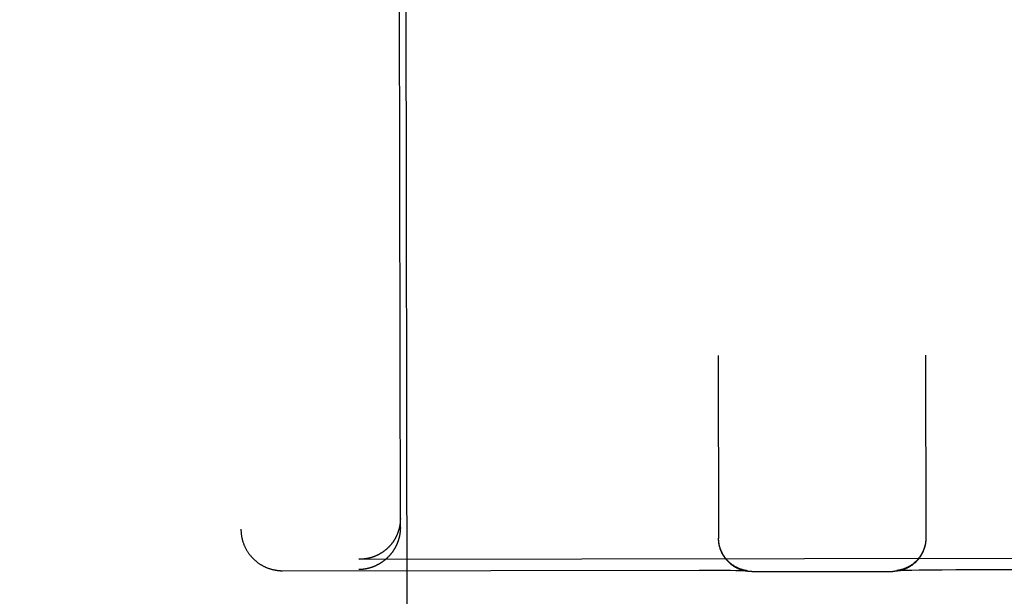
# Model space of a CAD drawing. Header units: inches. Extents: x 0 to 199, y 0 to 129.
# Tile 24 of 43: x 88.709 to 89.45, y 73.537 to 73.972. Entities that reach past the tile are written whole.
import ezdxf

# ---------------------------------------------------------------- set-up
doc = ezdxf.new("R2010")
doc.units = ezdxf.units.IN
doc.header["$LTSCALE"] = 10.923842
doc.header["$MEASUREMENT"] = 0
doc.linetypes.add('HIDDEN', pattern=[0.2, 0.1, -0.1])
doc.layers.get('0').update_dxf_attribs({"linetype": 'CONTINUOUS'})
for name, color, linetype in [('02___PRT_ALL_AXES', 7, 'CONTINUOUS'), ('DEFAULT_2', 8, 'HIDDEN'), ('DIMENSIONS', 7, 'CONTINUOUS')]:
    doc.layers.add(name, color=color, linetype=linetype)
doc.styles.get("Standard").update_dxf_attribs({"font": 'txt', "width": 0.8})
doc.dimstyles.new('DIMSTYLE_1', dxfattribs={"dimtxt": 0.876244, "dimasz": 1.168325, "dimexe": 0.09, "dimexo": 0.07, "dimgap": 0.0375, "dimtad": 0, "dimtih": 1, "dimtoh": 1, "dimzin": 4, "dimdsep": 46, "dimtxsty": 'Standard', "dimblk": '_FILLED', "dimblk1": '_FILLED', "dimblk2": '_FILLED', "dimcen": 0.09, "dimadec": 0, "dimazin": 0, "dimtfac": 1, "dimtofl": 0, "dimtmove": 0, "dimatfit": 3, "dimldrblk": '_FILLED', "dimfxl": 0, "dimtolj": 1, "dimtzin": 4, "dimarcsym": 0})

# ---------------------------------------------------------------- blocks, each defined once
blk = doc.blocks.new('_FILLED')
at = {"color": 0, "linetype": 'ByBlock'}
blk.add_solid([(0, 0), (-1, 0.2), (-1, -0.2)], dxfattribs=at)
blk = doc.blocks.new('*D13')
at = {"layer": 'DIMENSIONS', "color": 2, "linetype": 'Continuous'}
for p, q in [((88.54503, 57.24577), (86.20838, 57.24577)), ((92.17003, 57.24577), (94.56421, 57.24577))]:
    blk.add_line(p, q, dxfattribs=at)
at = {"layer": 'DIMENSIONS', "color": 2, "linetype": 'Continuous', "xscale": 1.1683254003, "yscale": 1.1683254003, "zscale": 1.1683254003}
blk.add_blockref('_FILLED', (88.54503, 57.24577), dxfattribs=at)
at = {"layer": 'DIMENSIONS', "color": 2, "linetype": 'Continuous', "xscale": 1.1683254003, "yscale": 1.1683254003, "zscale": 1.1683254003, "rotation": 180}
blk.add_blockref('_FILLED', (92.17003, 57.24577), dxfattribs=at)
at = {"layer": 'DIMENSIONS', "color": 2, "linetype": 'Continuous', "insert": (95.00233, 57.68389), "char_height": 0.876244, "width": 2.803981, "attachment_point": 1, "line_spacing_factor": 0.9}
blk.add_mtext('3.63', dxfattribs=at)

msp = doc.modelspace()

# ---------------------------------------------------------------- linework, layer by layer
at = {"layer": '02___PRT_ALL_AXES', "color": 8, "linetype": 'HIDDEN'}
msp.add_line((89.04574, 45.06447), (88.99846, 74.56444), dxfattribs=at)
at = {"layer": 'DEFAULT_2', "color": 8, "linetype": 'HIDDEN'}
for p, q in [((88.87199, 75.48309), (88.87503, 73.58782)), ((88.99502, 73.58919), (88.99346, 74.56438)), ((89.23432, 73.71858), (89.23454, 73.58081)), ((89.39032, 73.71883), (89.39054, 73.58106)), ((89.39054, 73.58142), (89.39053, 73.58108)), ((89.23454, 73.58044), (89.23454, 73.58117)), ((89.23455, 73.58007), (89.23454, 73.58083)), ((89.23456, 73.5797), (89.23455, 73.58046)), ((89.23458, 73.57933), (89.23456, 73.58008)), ((89.39053, 73.58071), (89.39051, 73.57994)), ((89.39053, 73.58108), (89.39053, 73.58032)), ((89.39054, 73.58106), (89.39053, 73.58069)), ((88.96436, 73.56516), (88.96381, 73.56516)), ((88.96436, 73.56516), (89.66077, 73.56628)), ((88.90633, 73.55653), (89.21991, 73.55702)), ((89.21991, 73.55702), (89.22981, 73.55697)), ((89.22981, 73.55697), (89.23779, 73.55691)), ((89.23779, 73.55691), (89.24343, 73.55684)), ((89.24343, 73.55684), (89.24749, 73.55677)), ((89.24749, 73.55677), (89.25027, 73.5567)), ((89.25027, 73.5567), (89.25204, 73.55666)), ((89.25204, 73.55666), (89.2533, 73.55662)), ((89.2533, 73.55662), (89.25434, 73.55658)), ((89.25431, 73.5568), (89.25413, 73.55684)), ((89.25449, 73.55677), (89.25431, 73.5568)), ((89.25434, 73.55658), (89.255, 73.55655)), ((89.25466, 73.55673), (89.25449, 73.55677)), ((89.25481, 73.55671), (89.25466, 73.55673)), ((89.25496, 73.55668), (89.25481, 73.55671)), ((89.25511, 73.55665), (89.25496, 73.55668)), ((89.255, 73.55655), (89.25549, 73.55653)), ((89.25524, 73.55663), (89.25511, 73.55665)), ((89.25537, 73.55661), (89.25524, 73.55663)), ((89.2555, 73.55659), (89.25537, 73.55661)), ((89.25549, 73.55653), (89.25586, 73.55651)), ((89.25561, 73.55657), (89.2555, 73.55659)), ((89.25573, 73.55656), (89.25561, 73.55657)), ((89.25583, 73.55654), (89.25573, 73.55656)), ((89.25593, 73.55653), (89.25583, 73.55654)), ((89.25586, 73.55651), (89.25607, 73.5565)), ((89.25602, 73.55652), (89.25593, 73.55653)), ((89.25611, 73.55651), (89.25602, 73.55652)), ((89.25607, 73.5565), (89.25622, 73.55649)), ((89.25618, 73.5565), (89.25611, 73.55651)), ((89.25625, 73.55649), (89.25618, 73.5565)), ((89.25622, 73.55649), (89.25633, 73.55649)), ((89.25631, 73.55649), (89.25625, 73.55649)), ((89.25636, 73.55648), (89.25631, 73.55649)), ((89.25633, 73.55649), (89.25637, 73.55648)), ((89.25639, 73.55648), (89.25637, 73.55648)), ((89.25639, 73.55648), (89.2564, 73.55648)), ((89.25641, 73.55648), (89.25641, 73.55648)), ((89.25958, 73.55585), (89.3657, 73.55602)), ((89.36874, 73.55666), (89.36874, 73.55666)), ((89.36876, 73.55666), (89.36875, 73.55666)), ((89.36876, 73.55666), (89.36882, 73.55666)), ((89.36879, 73.55666), (89.36878, 73.55666)), ((89.36882, 73.55666), (89.36891, 73.55667)), ((89.36895, 73.55668), (89.36889, 73.55667)), ((89.36891, 73.55667), (89.36904, 73.55668)), ((89.36902, 73.55669), (89.36895, 73.55668)), ((89.3691, 73.5567), (89.36902, 73.55669)), ((89.36904, 73.55668), (89.36927, 73.55669)), ((89.36919, 73.55671), (89.3691, 73.5567)), ((89.36929, 73.55672), (89.36919, 73.55671)), ((89.36927, 73.55669), (89.36957, 73.55671)), ((89.36939, 73.55674), (89.36929, 73.55672)), ((89.3695, 73.55675), (89.36939, 73.55674)), ((89.36961, 73.55677), (89.3695, 73.55675)), ((89.36957, 73.55671), (89.36996, 73.55673)), ((89.36973, 73.55679), (89.36961, 73.55677)), ((89.36986, 73.55681), (89.36973, 73.55679)), ((89.36999, 73.55683), (89.36986, 73.55681)), ((89.36996, 73.55673), (89.37058, 73.55676)), ((89.37013, 73.55685), (89.36999, 73.55683)), ((89.37028, 73.55688), (89.37013, 73.55685)), ((89.37044, 73.55691), (89.37028, 73.55688)), ((89.3706, 73.55694), (89.37044, 73.55691)), ((89.37058, 73.55676), (89.37137, 73.55679)), ((89.37077, 73.55698), (89.3706, 73.55694)), ((89.37095, 73.55701), (89.37077, 73.55698)), ((89.37115, 73.55706), (89.37095, 73.55701)), ((89.37137, 73.55679), (89.37264, 73.55684)), ((89.37264, 73.55684), (89.37431, 73.55689)), ((89.37431, 73.55689), (89.37662, 73.55695)), ((89.37662, 73.55695), (89.38009, 73.55703)), ((89.38009, 73.55703), (89.38546, 73.55712)), ((89.38546, 73.55712), (89.39318, 73.55722)), ((89.39318, 73.55722), (89.40288, 73.5573)), ((89.40288, 73.5573), (89.41317, 73.55734)), ((89.41317, 73.55734), (89.71882, 73.55783))]:
    msp.add_line(p, q, dxfattribs=at)
for points in [[(88.99501, 73.59591), (88.99501, 73.59563), (88.99501, 73.59534), (88.995, 73.59505), (88.99499, 73.59477), (88.99498, 73.59448), (88.99497, 73.5942), (88.99495, 73.59391), (88.99493, 73.59363), (88.99491, 73.59335), (88.99489, 73.59307), (88.99486, 73.59279), (88.99483, 73.59252), (88.9948, 73.59224), (88.99477, 73.59196), (88.99473, 73.59169), (88.99469, 73.59142), (88.99465, 73.59115), (88.99461, 73.59088), (88.99457, 73.59061), (88.99452, 73.59034), (88.99447, 73.59007), (88.99442, 73.58981), (88.99436, 73.58955), (88.99431, 73.58928), (88.99425, 73.58902), (88.99419, 73.58876), (88.99413, 73.58851), (88.99407, 73.58825), (88.994, 73.58799), (88.99393, 73.58774), (88.99386, 73.58749), (88.99379, 73.58724), (88.99372, 73.58699), (88.99364, 73.58674), (88.99357, 73.58649), (88.99349, 73.58625), (88.99341, 73.58601), (88.99332, 73.58577), (88.99324, 73.58552), (88.99316, 73.58529), (88.99307, 73.58505), (88.99298, 73.58481), (88.99289, 73.58458), (88.9928, 73.58435), (88.9927, 73.58412), (88.99261, 73.58389), (88.99251, 73.58366), (88.99241, 73.58343), (88.99231, 73.58321), (88.99221, 73.58298), (88.99211, 73.58276), (88.992, 73.58254), (88.9919, 73.58232), (88.99179, 73.58211), (88.99168, 73.58189), (88.99157, 73.58168), (88.99146, 73.58146), (88.99135, 73.58125), (88.99124, 73.58104), (88.99112, 73.58084), (88.99101, 73.58063), (88.99089, 73.58042), (88.99077, 73.58022), (88.99065, 73.58002), (88.99053, 73.57982), (88.99041, 73.57962), (88.99028, 73.57942), (88.99016, 73.57923), (88.99003, 73.57903), (88.98991, 73.57884), (88.98978, 73.57865), (88.98965, 73.57846), (88.98952, 73.57827), (88.98939, 73.57808), (88.98926, 73.5779), (88.98913, 73.57771), (88.98899, 73.57753), (88.98886, 73.57735), (88.98872, 73.57717), (88.98858, 73.57699), (88.98845, 73.57682), (88.98831, 73.57664), (88.98817, 73.57647), (88.98803, 73.5763), (88.98789, 73.57613), (88.98774, 73.57596), (88.9876, 73.57579), (88.98746, 73.57562), (88.98731, 73.57546), (88.98717, 73.5753), (88.98702, 73.57514), (88.98687, 73.57497), (88.98672, 73.57482), (88.98658, 73.57466), (88.98643, 73.5745), (88.98628, 73.57435), (88.98612, 73.57419), (88.98597, 73.57404), (88.98582, 73.57389), (88.98567, 73.57374), (88.98551, 73.57359), (88.98536, 73.57345), (88.9852, 73.5733), (88.98505, 73.57316), (88.98489, 73.57302), (88.98473, 73.57288), (88.98457, 73.57274), (88.98441, 73.5726), (88.98425, 73.57246), (88.98409, 73.57233), (88.98393, 73.57219), (88.98377, 73.57206), (88.98361, 73.57193), (88.98345, 73.5718), (88.98329, 73.57167), (88.98312, 73.57154), (88.98296, 73.57142), (88.98279, 73.57129), (88.98263, 73.57117), (88.98246, 73.57105), (88.9823, 73.57093), (88.98213, 73.57081), (88.98196, 73.57069), (88.98179, 73.57058), (88.98162, 73.57046), (88.98146, 73.57035), (88.98129, 73.57023), (88.98112, 73.57012), (88.98095, 73.57001), (88.98078, 73.5699), (88.9806, 73.5698), (88.98043, 73.56969), (88.98026, 73.56959), (88.98009, 73.56948), (88.97992, 73.56938), (88.97974, 73.56928), (88.97957, 73.56918), (88.9794, 73.56908), (88.97922, 73.56899), (88.97905, 73.56889), (88.97887, 73.5688), (88.9787, 73.5687), (88.97852, 73.56861), (88.97834, 73.56852), (88.97817, 73.56843), (88.97799, 73.56834), (88.97781, 73.56826), (88.97764, 73.56817), (88.97746, 73.56809), (88.97728, 73.568), (88.9771, 73.56792), (88.97692, 73.56784), (88.97674, 73.56776), (88.97656, 73.56768), (88.97639, 73.56761), (88.97621, 73.56753), (88.97603, 73.56746), (88.97585, 73.56738), (88.97567, 73.56731), (88.97548, 73.56724), (88.9753, 73.56717), (88.97512, 73.5671), (88.97494, 73.56704), (88.97476, 73.56697), (88.97458, 73.56691), (88.9744, 73.56684), (88.97422, 73.56678), (88.97403, 73.56672), (88.97385, 73.56666), (88.97367, 73.5666), (88.97349, 73.56655), (88.9733, 73.56649), (88.97312, 73.56644), (88.97294, 73.56638), (88.97275, 73.56633), (88.97257, 73.56628), (88.97239, 73.56623), (88.9722, 73.56618), (88.97202, 73.56613), (88.97184, 73.56609), (88.97165, 73.56604), (88.97147, 73.566), (88.97129, 73.56595), (88.9711, 73.56591), (88.97092, 73.56587), (88.97074, 73.56583), (88.97055, 73.56579), (88.97037, 73.56576), (88.97018, 73.56572), (88.97, 73.56569), (88.96982, 73.56565), (88.96963, 73.56562), (88.96945, 73.56559), (88.96927, 73.56556), (88.96908, 73.56553), (88.9689, 73.5655), (88.96872, 73.56547), (88.96853, 73.56545), (88.96835, 73.56542)], [(88.99502, 73.58919), (88.99502, 73.58891), (88.99502, 73.58862), (88.99501, 73.58833), (88.995, 73.58805), (88.99499, 73.58776), (88.99498, 73.58748), (88.99496, 73.58719), (88.99494, 73.58691), (88.99492, 73.58663), (88.9949, 73.58635), (88.99487, 73.58607), (88.99484, 73.58579), (88.99481, 73.58551), (88.99478, 73.58524), (88.99474, 73.58496), (88.9947, 73.58469), (88.99466, 73.58441), (88.99462, 73.58414), (88.99458, 73.58387), (88.99453, 73.5836), (88.99448, 73.58334), (88.99443, 73.58307), (88.99438, 73.5828), (88.99432, 73.58254), (88.99426, 73.58228), (88.9942, 73.58202), (88.99414, 73.58176), (88.99408, 73.5815), (88.99401, 73.58124), (88.99394, 73.58098), (88.99387, 73.58073), (88.9938, 73.58048), (88.99373, 73.58022), (88.99365, 73.57997), (88.99358, 73.57972), (88.9935, 73.57948), (88.99342, 73.57923), (88.99334, 73.57899), (88.99325, 73.57874), (88.99317, 73.5785), (88.99308, 73.57826), (88.99299, 73.57802), (88.9929, 73.57779), (88.99281, 73.57755), (88.99271, 73.57732), (88.99262, 73.57708), (88.99252, 73.57685), (88.99242, 73.57662), (88.99232, 73.57639), (88.99222, 73.57617), (88.99212, 73.57594), (88.99202, 73.57572), (88.99191, 73.57549), (88.9918, 73.57527), (88.99169, 73.57505), (88.99158, 73.57484), (88.99147, 73.57462), (88.99136, 73.5744), (88.99125, 73.57419), (88.99113, 73.57398), (88.99102, 73.57377), (88.9909, 73.57356), (88.99078, 73.57335), (88.99066, 73.57315), (88.99054, 73.57294), (88.99042, 73.57274), (88.9903, 73.57254), (88.99017, 73.57234), (88.99005, 73.57214), (88.98992, 73.57194), (88.98979, 73.57175), (88.98966, 73.57155), (88.98953, 73.57136), (88.9894, 73.57117), (88.98927, 73.57098), (88.98914, 73.57079), (88.989, 73.5706), (88.98887, 73.57042), (88.98873, 73.57023), (88.9886, 73.57005), (88.98846, 73.56987), (88.98832, 73.56969), (88.98818, 73.56951), (88.98804, 73.56933), (88.9879, 73.56916), (88.98776, 73.56898), (88.98761, 73.56881), (88.98747, 73.56864), (88.98732, 73.56847), (88.98718, 73.5683), (88.98703, 73.56814), (88.98688, 73.56797), (88.98674, 73.56781), (88.98659, 73.56764), (88.98644, 73.56748), (88.98629, 73.56732), (88.98614, 73.56716), (88.98598, 73.56701), (88.98583, 73.56685), (88.98568, 73.5667), (88.98552, 73.56654), (88.98537, 73.56639), (88.98521, 73.56624), (88.98506, 73.56609), (88.9849, 73.56594), (88.98474, 73.5658), (88.98458, 73.56565), (88.98443, 73.56551), (88.98427, 73.56537), (88.98411, 73.56523), (88.98395, 73.56509), (88.98378, 73.56495), (88.98362, 73.56481), (88.98346, 73.56468), (88.9833, 73.56454), (88.98313, 73.56441), (88.98297, 73.56428), (88.9828, 73.56415), (88.98264, 73.56402), (88.98247, 73.56389), (88.98231, 73.56376), (88.98214, 73.56364), (88.98197, 73.56352), (88.9818, 73.56339), (88.98164, 73.56327), (88.98147, 73.56315), (88.9813, 73.56303), (88.98113, 73.56292), (88.98096, 73.5628), (88.98079, 73.56269), (88.98062, 73.56257), (88.98044, 73.56246), (88.98027, 73.56235), (88.9801, 73.56224), (88.97993, 73.56213), (88.97975, 73.56203), (88.97958, 73.56192), (88.97941, 73.56182), (88.97923, 73.56171), (88.97906, 73.56161), (88.97888, 73.56151), (88.97871, 73.56141), (88.97853, 73.56131), (88.97836, 73.56122), (88.97818, 73.56112), (88.978, 73.56103), (88.97782, 73.56094), (88.97765, 73.56084), (88.97747, 73.56075), (88.97729, 73.56066), (88.97711, 73.56058), (88.97693, 73.56049), (88.97676, 73.5604), (88.97658, 73.56032), (88.9764, 73.56024), (88.97622, 73.56015), (88.97604, 73.56007), (88.97586, 73.55999), (88.97568, 73.55992), (88.9755, 73.55984), (88.97532, 73.55976), (88.97513, 73.55969), (88.97495, 73.55962), (88.97477, 73.55954), (88.97459, 73.55947), (88.97441, 73.5594), (88.97423, 73.55934), (88.97405, 73.55927), (88.97386, 73.5592), (88.97368, 73.55914), (88.9735, 73.55907), (88.97332, 73.55901), (88.97313, 73.55895), (88.97295, 73.55889), (88.97277, 73.55883), (88.97258, 73.55877), (88.9724, 73.55872), (88.97222, 73.55866), (88.97203, 73.55861), (88.97185, 73.55856), (88.97167, 73.5585), (88.97148, 73.55845), (88.9713, 73.5584), (88.97112, 73.55836), (88.97093, 73.55831), (88.97075, 73.55826), (88.97056, 73.55822), (88.97038, 73.55817), (88.9702, 73.55813), (88.97001, 73.55809), (88.96983, 73.55805), (88.96965, 73.55801), (88.96946, 73.55797), (88.96928, 73.55794), (88.96909, 73.5579), (88.96891, 73.55787), (88.96873, 73.55783), (88.96854, 73.5578), (88.96836, 73.55777)], [(88.87503, 73.58782), (88.87503, 73.5874), (88.87504, 73.58695), (88.87506, 73.5865), (88.87508, 73.58606), (88.87511, 73.58561), (88.87514, 73.58516), (88.87518, 73.58471), (88.87523, 73.58427), (88.87529, 73.58382), (88.87535, 73.58338), (88.87542, 73.58294), (88.87549, 73.58249), (88.87557, 73.58205), (88.87566, 73.58161), (88.87575, 73.58117), (88.87585, 73.58074), (88.87595, 73.5803), (88.87606, 73.57987), (88.87618, 73.57943), (88.8763, 73.579), (88.87643, 73.57858), (88.87657, 73.57815), (88.87671, 73.57772), (88.87686, 73.5773), (88.87701, 73.57688), (88.87717, 73.57646), (88.87733, 73.57605), (88.87751, 73.57564), (88.87768, 73.57523), (88.87787, 73.57482), (88.87805, 73.57441), (88.87825, 73.57401), (88.87845, 73.57361), (88.87865, 73.57322), (88.87886, 73.57282), (88.87908, 73.57243), (88.8793, 73.57205), (88.87953, 73.57166), (88.87976, 73.57128), (88.88, 73.57091), (88.88024, 73.57053), (88.88049, 73.57016), (88.88075, 73.5698), (88.88101, 73.56944), (88.88127, 73.56908), (88.88154, 73.56872), (88.88181, 73.56837), (88.88209, 73.56803), (88.88237, 73.56768), (88.88266, 73.56735), (88.88295, 73.56701), (88.88325, 73.56668), (88.88355, 73.56636), (88.88386, 73.56604), (88.88417, 73.56572), (88.88448, 73.56541), (88.8848, 73.5651), (88.88513, 73.5648), (88.88546, 73.5645), (88.88579, 73.56421), (88.88612, 73.56392), (88.88646, 73.56364), (88.88681, 73.56336), (88.88715, 73.56308), (88.8875, 73.56282), (88.88786, 73.56255), (88.88822, 73.56229), (88.88858, 73.56204), (88.88894, 73.56179), (88.88931, 73.56155), (88.88968, 73.56131), (88.89006, 73.56108), (88.89044, 73.56086), (88.89082, 73.56063), (88.8912, 73.56042), (88.89159, 73.56021), (88.89198, 73.56), (88.89237, 73.5598), (88.89277, 73.55961), (88.89317, 73.55942), (88.89356, 73.55924), (88.89397, 73.55907), (88.89437, 73.55889), (88.89478, 73.55873), (88.89519, 73.55857), (88.89561, 73.55841), (88.89603, 73.55826), (88.89645, 73.55812), (88.89687, 73.55799), (88.89729, 73.55786), (88.8977, 73.55773), (88.89811, 73.55762), (88.89852, 73.55751), (88.89892, 73.55741), (88.89931, 73.55732), (88.8997, 73.55723), (88.90009, 73.55715), (88.90047, 73.55708), (88.90085, 73.55701), (88.90123, 73.55694), (88.90161, 73.55688), (88.90198, 73.55683), (88.90235, 73.55678), (88.90272, 73.55674), (88.90309, 73.5567), (88.90346, 73.55666), (88.90382, 73.55663), (88.90419, 73.5566), (88.90455, 73.55658), (88.90491, 73.55656), (88.90527, 73.55655), (88.90563, 73.55654), (88.90599, 73.55653), (88.90633, 73.55653)], [(89.25413, 73.55684), (89.25393, 73.55689), (89.25382, 73.55691), (89.25371, 73.55693), (89.2536, 73.55696), (89.25349, 73.55699), (89.25337, 73.55702), (89.25324, 73.55705), (89.25312, 73.55708), (89.25298, 73.55712), (89.25284, 73.55715), (89.2527, 73.55719), (89.25255, 73.55724), (89.2524, 73.55728), (89.25225, 73.55733), (89.25209, 73.55737), (89.25192, 73.55743), (89.25176, 73.55748), (89.25158, 73.55754), (89.25141, 73.55759), (89.25123, 73.55766), (89.25104, 73.55772), (89.25085, 73.55779), (89.25065, 73.55787), (89.25045, 73.55794), (89.25024, 73.55803), (89.25003, 73.55811), (89.24981, 73.5582), (89.24959, 73.5583), (89.24936, 73.55839), (89.24913, 73.5585), (89.2489, 73.55861), (89.24866, 73.55872), (89.24841, 73.55884), (89.24817, 73.55896), (89.24791, 73.5591), (89.24765, 73.55923), (89.24739, 73.55938), (89.24712, 73.55953), (89.24684, 73.55969), (89.24656, 73.55986), (89.24627, 73.56003), (89.24598, 73.56022), (89.24569, 73.56041), (89.2454, 73.56061), (89.2451, 73.56081), (89.24481, 73.56102), (89.24451, 73.56124), (89.24422, 73.56147), (89.24393, 73.56169), (89.24364, 73.56193), (89.24336, 73.56216), (89.24308, 73.5624), (89.2428, 73.56265), (89.24253, 73.5629), (89.24226, 73.56315), (89.24199, 73.56341), (89.24173, 73.56367), (89.24147, 73.56394), (89.24122, 73.56421), (89.24097, 73.56448), (89.24072, 73.56476), (89.24048, 73.56504), (89.24024, 73.56533), (89.24, 73.56562), (89.23977, 73.56591), (89.23954, 73.56621), (89.23932, 73.56651), (89.2391, 73.56681), (89.23889, 73.56712), (89.23868, 73.56743), (89.23848, 73.56774), (89.23828, 73.56806), (89.23809, 73.56838), (89.2379, 73.5687), (89.23771, 73.56903), (89.23753, 73.56935), (89.23736, 73.56968), (89.23719, 73.57002), (89.23702, 73.57035), (89.23686, 73.57069), (89.23671, 73.57103), (89.23656, 73.57137), (89.23641, 73.57172), (89.23627, 73.57207), (89.23614, 73.57242), (89.23601, 73.57277), (89.23588, 73.57312), (89.23577, 73.57347), (89.23565, 73.57383), (89.23554, 73.57419), (89.23544, 73.57455), (89.23534, 73.57491), (89.23525, 73.57527), (89.23517, 73.57564), (89.23509, 73.576), (89.23501, 73.57637), (89.23494, 73.57674), (89.23488, 73.57711), (89.23482, 73.57748), (89.23476, 73.57785), (89.23472, 73.57822), (89.23467, 73.57859), (89.23464, 73.57896), (89.23461, 73.57934), (89.23458, 73.57971)], [(89.25958, 73.55585), (89.25921, 73.55585), (89.25884, 73.55586), (89.25847, 73.55587), (89.2581, 73.55589), (89.25773, 73.55592), (89.25736, 73.55595), (89.257, 73.55598), (89.25663, 73.55602), (89.25627, 73.55607), (89.2559, 73.55612), (89.25554, 73.55617), (89.25518, 73.55623), (89.25482, 73.5563), (89.25446, 73.55637), (89.2541, 73.55645), (89.25375, 73.55653), (89.2534, 73.55662), (89.25304, 73.55671), (89.25269, 73.55681), (89.25234, 73.55691), (89.25199, 73.55702), (89.25165, 73.55713), (89.25131, 73.55724), (89.25096, 73.55737), (89.25062, 73.55749), (89.25029, 73.55763), (89.24995, 73.55776), (89.24962, 73.5579), (89.24929, 73.55805), (89.24896, 73.5582), (89.24863, 73.55836), (89.24831, 73.55851), (89.24799, 73.55868), (89.24767, 73.55884), (89.24735, 73.55902), (89.24704, 73.5592), (89.24673, 73.55938), (89.24643, 73.55957), (89.24612, 73.55975), (89.24582, 73.55995), (89.24552, 73.56015), (89.24522, 73.56036), (89.24493, 73.56056), (89.24464, 73.56077), (89.24436, 73.56099), (89.24408, 73.56121), (89.24379, 73.56143), (89.24351, 73.56166), (89.24324, 73.5619), (89.24296, 73.56213), (89.2427, 73.56237), (89.24245, 73.56261), (89.24219, 73.56285), (89.24193, 73.5631), (89.24167, 73.56336), (89.24142, 73.56362), (89.24117, 73.56389), (89.24093, 73.56415), (89.24069, 73.56442), (89.24046, 73.56469), (89.24023, 73.56497), (89.24, 73.56526), (89.23978, 73.56554), (89.23956, 73.56582), (89.23934, 73.56612), (89.23913, 73.56641), (89.23892, 73.56671), (89.23872, 73.56701), (89.23852, 73.56731), (89.23833, 73.56762), (89.23814, 73.56793), (89.23795, 73.56824), (89.23777, 73.56856), (89.23759, 73.56887), (89.23742, 73.56919), (89.23726, 73.56951), (89.23709, 73.56984), (89.23693, 73.57017), (89.23678, 73.5705), (89.23663, 73.57083), (89.23649, 73.57116), (89.23635, 73.5715), (89.23622, 73.57184), (89.23609, 73.57219), (89.23596, 73.57253), (89.23585, 73.57287), (89.23573, 73.57322), (89.23562, 73.57357), (89.23552, 73.57392), (89.23542, 73.57427), (89.23532, 73.57462), (89.23524, 73.57498), (89.23515, 73.57533), (89.23507, 73.57569), (89.235, 73.57605), (89.23493, 73.57642), (89.23487, 73.57678), (89.23481, 73.57714), (89.23476, 73.5775), (89.23472, 73.57787), (89.23467, 73.57823), (89.23464, 73.5786), (89.23461, 73.57897), (89.23458, 73.57933)], [(89.39051, 73.58034), (89.39049, 73.57957), (89.39047, 73.5792), (89.39044, 73.57883), (89.39041, 73.57846), (89.39037, 73.5781), (89.39032, 73.57773), (89.39027, 73.57737), (89.39021, 73.577), (89.39015, 73.57663), (89.39008, 73.57628), (89.39001, 73.57592), (89.38993, 73.57556), (89.38985, 73.57521), (89.38976, 73.57485), (89.38967, 73.57449), (89.38957, 73.57414), (89.38947, 73.57379), (89.38936, 73.57345), (89.38925, 73.57311), (89.38913, 73.57277), (89.38901, 73.57242), (89.38888, 73.57207), (89.38875, 73.57173), (89.38861, 73.5714), (89.38848, 73.57108), (89.38833, 73.57075), (89.38818, 73.57043), (89.38802, 73.5701), (89.38786, 73.56977), (89.38769, 73.56944), (89.38752, 73.56912), (89.38735, 73.5688), (89.38717, 73.56849), (89.38698, 73.56818), (89.38679, 73.56786), (89.3866, 73.56756), (89.3864, 73.56725), (89.3862, 73.56694), (89.38599, 73.56664), (89.38578, 73.56635), (89.38557, 73.56607), (89.38535, 73.56578), (89.38513, 73.56549), (89.38489, 73.5652), (89.38466, 73.56492), (89.38443, 73.56465), (89.38419, 73.56438), (89.38395, 73.56412), (89.38371, 73.56385), (89.38346, 73.56359), (89.3832, 73.56333), (89.38294, 73.56307), (89.38268, 73.56282), (89.38242, 73.56258), (89.38216, 73.56235), (89.38189, 73.56211), (89.38161, 73.56187), (89.38133, 73.56164), (89.38104, 73.56141), (89.38075, 73.56118), (89.38046, 73.56097), (89.38017, 73.56075), (89.37987, 73.56054), (89.37957, 73.56033), (89.37927, 73.56013), (89.37896, 73.55993), (89.37864, 73.55973), (89.37833, 73.55954), (89.37802, 73.55936), (89.3777, 73.55918), (89.37738, 73.55901), (89.37706, 73.55883), (89.37673, 73.55867), (89.3764, 73.5585), (89.37606, 73.55834), (89.37573, 73.55819), (89.3754, 73.55805), (89.37507, 73.55791), (89.37473, 73.55777), (89.37438, 73.55764), (89.37403, 73.55751), (89.37369, 73.55739), (89.37334, 73.55727), (89.37299, 73.55716), (89.37264, 73.55705), (89.37229, 73.55695), (89.37193, 73.55685), (89.37157, 73.55676), (89.37121, 73.55667), (89.37086, 73.55659), (89.3705, 73.55652), (89.37013, 73.55645), (89.36977, 73.55638), (89.3694, 73.55632), (89.36903, 73.55627), (89.36867, 73.55622), (89.3683, 73.55617), (89.36793, 73.55614), (89.36756, 73.5561), (89.36719, 73.55608), (89.36682, 73.55605), (89.36645, 73.55604), (89.36607, 73.55603), (89.3657, 73.55602)], [(89.3905, 73.57996), (89.39047, 73.57959), (89.39044, 73.57922), (89.39041, 73.57885), (89.39037, 73.57847), (89.39032, 73.5781), (89.39027, 73.57773), (89.39021, 73.57736), (89.39015, 73.577), (89.39008, 73.57663), (89.39001, 73.57626), (89.38993, 73.5759), (89.38984, 73.57554), (89.38975, 73.57517), (89.38966, 73.57481), (89.38956, 73.57445), (89.38945, 73.57409), (89.38934, 73.57374), (89.38922, 73.57338), (89.3891, 73.57303), (89.38897, 73.57268), (89.38884, 73.57233), (89.3887, 73.57198), (89.38856, 73.57164), (89.38841, 73.5713), (89.38826, 73.57096), (89.3881, 73.57062), (89.38793, 73.57028), (89.38777, 73.56995), (89.38759, 73.56962), (89.38741, 73.56929), (89.38723, 73.56897), (89.38704, 73.56864), (89.38685, 73.56833), (89.38665, 73.56801), (89.38645, 73.5677), (89.38625, 73.56739), (89.38603, 73.56708), (89.38582, 73.56677), (89.3856, 73.56647), (89.38537, 73.56618), (89.38515, 73.56588), (89.38491, 73.56559), (89.38468, 73.56531), (89.38443, 73.56502), (89.38419, 73.56474), (89.38394, 73.56447), (89.38368, 73.5642), (89.38343, 73.56393), (89.38317, 73.56367), (89.3829, 73.56341), (89.38264, 73.56315), (89.38236, 73.5629), (89.38209, 73.56266), (89.38181, 73.56242), (89.38153, 73.56218), (89.38125, 73.56195), (89.38096, 73.56172), (89.38067, 73.56149), (89.38037, 73.56127), (89.38008, 73.56106), (89.37979, 73.56085), (89.37949, 73.56065), (89.3792, 73.56046), (89.37891, 73.56028), (89.37863, 73.5601), (89.37834, 73.55993), (89.37807, 73.55977), (89.3778, 73.55961), (89.37753, 73.55946), (89.37727, 73.55933), (89.37702, 73.55919), (89.37677, 73.55907), (89.37653, 73.55895), (89.37629, 73.55883), (89.37605, 73.55872), (89.37582, 73.55862), (89.3756, 73.55852), (89.37538, 73.55842), (89.37516, 73.55833), (89.37495, 73.55824), (89.37474, 73.55816), (89.37454, 73.55808), (89.37434, 73.55801), (89.37415, 73.55793), (89.37396, 73.55787), (89.37378, 73.5578), (89.3736, 73.55774), (89.37343, 73.55769), (89.37326, 73.55763), (89.3731, 73.55758), (89.37294, 73.55753), (89.37278, 73.55748), (89.37263, 73.55744), (89.37248, 73.5574), (89.37234, 73.55735), (89.3722, 73.55732), (89.37206, 73.55728), (89.37194, 73.55725), (89.37181, 73.55721), (89.37169, 73.55718), (89.37158, 73.55716), (89.37146, 73.55713), (89.37136, 73.5571), (89.37125, 73.55708), (89.37115, 73.55706)], [(88.96835, 73.56542), (88.96817, 73.5654), (88.96798, 73.56538), (88.9678, 73.56536), (88.96762, 73.56534), (88.96743, 73.56532), (88.96725, 73.5653), (88.96707, 73.56528), (88.96689, 73.56527), (88.9667, 73.56525), (88.96652, 73.56524), (88.96634, 73.56523), (88.96616, 73.56522), (88.96598, 73.5652), (88.96579, 73.5652), (88.96561, 73.56519), (88.96543, 73.56518), (88.96525, 73.56517), (88.96507, 73.56517), (88.96489, 73.56517), (88.96471, 73.56516), (88.96453, 73.56516)], [(88.96836, 73.55777), (88.96818, 73.55774), (88.96799, 73.55771), (88.96781, 73.55769), (88.96763, 73.55766), (88.96745, 73.55763), (88.96726, 73.55761), (88.96708, 73.55759), (88.9669, 73.55756), (88.96672, 73.55754), (88.96653, 73.55752), (88.96635, 73.5575), (88.96617, 73.55749), (88.96599, 73.55747), (88.96581, 73.55745), (88.96562, 73.55744), (88.96544, 73.55743), (88.96526, 73.55741), (88.96508, 73.5574), (88.9649, 73.55739), (88.96472, 73.55738), (88.96454, 73.55738), (88.96436, 73.55737), (88.96418, 73.55736), (88.964, 73.55736), (88.96382, 73.55735)], [(89.36889, 73.55667), (89.36883, 73.55667), (89.36881, 73.55667)]]:
    msp.add_lwpolyline(points, dxfattribs=at)

# ---------------------------------------------------------------- dimensions: what is measured, and where the dimension line sits
at = {"layer": 'DIMENSIONS', "color": 2, "linetype": 'Continuous'}
dim = msp.add_linear_dim(base=(92.1700338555, 57.2457670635), p1=(88.5450338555, 45.2527541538), p2=(92.1700338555, 75.5037541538), dimstyle='DIMSTYLE_1', dxfattribs=at)
dim.commit()
dim.dimension.update_dxf_attribs({"geometry": '*D13', "text_midpoint": (96.4043237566, 57.2457670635), "dimtype": 160})

doc.saveas('drawing.dxf')
